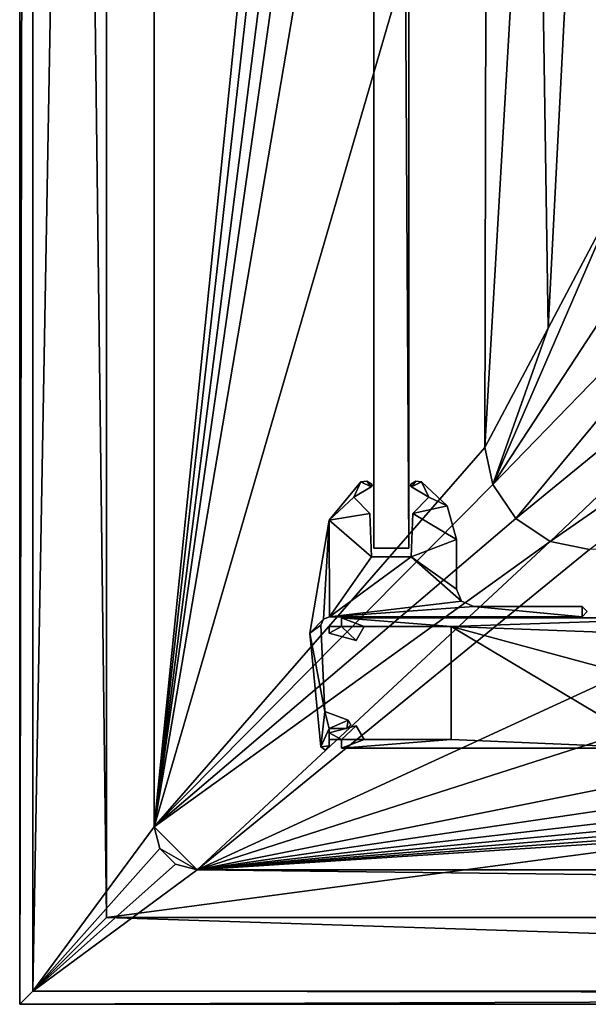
# Model space of a CAD drawing. Header units: metres. Extents: x -1204 to 0, y -809 to 0.
# Tile 1 of 111: x -1204 to -1139, y -804 to -691. Entities that reach past the tile are written whole.
import ezdxf

# ---------------------------------------------------------------- set-up
doc = ezdxf.new("R2010")
doc.units = ezdxf.units.M

msp = doc.modelspace()

# ---------------------------------------------------------------- linework, layer by layer
at = {"layer": 'top0'}
for points in [[(-1167.019653, -760.570801, 2063.060791), (-1164.395874, -760.570801, 2063.060791), (-1167.019653, -759.570801, 2063.060791)], [(-1164.395874, -760.570801, 2063.060791), (-1154.395874, -760.570801, 2063.060791), (-1167.019653, -759.570801, 2063.060791)], [(-1167.019653, -759.570801, 2063.060791), (-1154.395874, -760.570801, 2063.060791), (-1124.919678, -759.570801, 2063.060791)], [(-1167.019653, -760.570801, 163.060898), (-1167.019653, -759.570801, 163.060898), (-1164.395874, -760.570801, 163.060898)], [(-1164.395874, -760.570801, 163.060898), (-1167.019653, -759.570801, 163.060898), (-1154.395874, -760.570801, 163.060898)], [(-1167.019653, -759.570801, 163.060898), (-1124.919678, -759.570801, 163.060898), (-1154.395874, -760.570801, 163.060898)], [(-1167.019653, -759.570801, 2063.060791), (-1124.919678, -759.570801, 2063.060791), (-1167.019653, -759.570801, 163.060898)], [(-1124.919678, -759.570801, 2063.060791), (-1124.919678, -759.570801, 163.060898), (-1167.019653, -759.570801, 163.060898)], [(-1167.019653, -759.570801, 2063.060791), (-1167.019653, -759.570801, 163.060898), (-1167.019653, -760.570801, 2063.060791)], [(-1167.019653, -759.570801, 163.060898), (-1167.019653, -760.570801, 163.060898), (-1167.019653, -760.570801, 2063.060791)], [(-1167.019653, -760.570801, 2063.060791), (-1164.395874, -760.570801, 2063.060791), (-1167.019653, -759.570801, 2063.060791)], [(-1164.395874, -760.570801, 2063.060791), (-1154.395874, -760.570801, 2063.060791), (-1167.019653, -759.570801, 2063.060791)], [(-1167.019653, -759.570801, 2063.060791), (-1154.395874, -760.570801, 2063.060791), (-1124.919678, -759.570801, 2063.060791)], [(-1154.395874, -760.570801, 2063.060791), (-1123.919678, -761.697449, 2063.060791), (-1124.919678, -759.570801, 2063.060791)], [(-1154.395874, -760.570801, 163.060898), (-1124.919678, -759.570801, 163.060898), (-1123.919678, -761.697388, 163.060898)], [(-1154.395874, -760.570801, 2063.060791), (-1130.930176, -774.570801, 2063.060791), (-1124.919678, -759.570801, 2063.060791)], [(-1168.419678, -761.340149, 2063.060791), (-1165.319702, -762.170776, 2063.060791), (-1167.019653, -760.570801, 2063.060791)], [(-1167.019653, -760.570801, 2063.060791), (-1168.419678, -760.570801, 2063.060791), (-1168.419678, -761.340149, 2063.060791)], [(-1165.319702, -762.170776, 163.060898), (-1168.419678, -761.340149, 163.060898), (-1167.019653, -760.570801, 163.060898)], [(-1168.419678, -761.340149, 163.060898), (-1168.419678, -760.570801, 163.060898), (-1167.019653, -760.570801, 163.060898)], [(-1168.419678, -760.570801, 2063.060791), (-1167.019653, -760.570801, 2063.060791), (-1168.419678, -760.570801, 163.060898)], [(-1167.019653, -760.570801, 2063.060791), (-1167.019653, -760.570801, 163.060898), (-1168.419678, -760.570801, 163.060898)], [(-1168.419678, -760.570801, 2063.060791), (-1168.419678, -760.570801, 163.060898), (-1168.419678, -761.340149, 2063.060791)], [(-1168.419678, -760.570801, 163.060898), (-1168.419678, -761.340149, 163.060898), (-1168.419678, -761.340149, 2063.060791)], [(-1168.419678, -761.340149, 2063.060791), (-1165.319702, -762.170776, 2063.060791), (-1167.019653, -760.570801, 2063.060791)], [(-1167.019653, -760.570801, 2063.060791), (-1168.419678, -760.570801, 2063.060791), (-1168.419678, -761.340149, 2063.060791)], [(-1168.419678, -761.340149, 2063.060791), (-1168.419678, -761.340149, 163.060898), (-1165.319702, -762.170776, 2063.060791)], [(-1168.419678, -761.340149, 163.060898), (-1165.319702, -762.170776, 163.060898), (-1165.319702, -762.170776, 2063.060791)], [(-1165.319702, -762.170776, 2063.060791), (-1164.395874, -760.570801, 2063.060791), (-1167.019653, -760.570801, 2063.060791)], [(-1165.319702, -762.170776, 163.060898), (-1167.019653, -760.570801, 163.060898), (-1164.395874, -760.570801, 163.060898)], [(-1165.319702, -762.170776, 2063.060791), (-1164.395874, -760.570801, 2063.060791), (-1167.019653, -760.570801, 2063.060791)], [(-1165.319702, -762.170776, 2063.060791), (-1165.319702, -762.170776, 163.060898), (-1164.395874, -760.570801, 2063.060791)], [(-1165.319702, -762.170776, 163.060898), (-1164.395874, -760.570801, 163.060898), (-1164.395874, -760.570801, 2063.060791)], [(-1164.395874, -760.570801, 163.060898), (-1154.395874, -760.570801, 163.060898), (-1164.395874, -760.570801, 2063.060791)], [(-1154.395874, -760.570801, 163.060898), (-1154.395874, -760.570801, 2063.060791), (-1164.395874, -760.570801, 2063.060791)], [(-1154.395874, -773.570801, 2063.060791), (-1130.930176, -774.570801, 2063.060791), (-1154.395874, -760.570801, 2063.060791)], [(-1130.930176, -774.570801, 2063.060791), (-1123.919678, -768.796997, 2063.060791), (-1154.395874, -760.570801, 2063.060791)], [(-1154.395874, -760.570801, 2063.060791), (-1123.919678, -768.796997, 2063.060791), (-1123.919678, -761.697449, 2063.060791)], [(-1123.919678, -761.697388, 163.060898), (-1123.919678, -768.796997, 163.060898), (-1154.395874, -760.570801, 163.060898)], [(-1123.919678, -768.796997, 163.060898), (-1130.930176, -774.570801, 163.060898), (-1154.395874, -760.570801, 163.060898)], [(-1154.395874, -760.570801, 163.060898), (-1130.930176, -774.570801, 163.060898), (-1154.395874, -773.570801, 163.060898)], [(-1154.395874, -760.570801, 2063.060791), (-1154.395874, -760.570801, 163.060898), (-1154.395874, -773.570801, 2063.060791)], [(-1154.395874, -760.570801, 163.060898), (-1154.395874, -773.570801, 163.060898), (-1154.395874, -773.570801, 2063.060791)], [(-1154.395874, -760.570801, 2063.060791), (-1154.395874, -773.570801, 2063.060791), (-1130.930176, -774.570801, 2063.060791)], [(-1165.319702, -771.970825, 2063.060791), (-1168.419678, -772.801453, 2063.060791), (-1167.019653, -773.570801, 2063.060791)], [(-1167.019653, -773.570801, 163.060898), (-1168.419678, -772.801453, 163.060898), (-1165.319702, -771.970825, 163.060898)], [(-1168.419678, -772.801453, 2063.060791), (-1165.319702, -771.970825, 2063.060791), (-1168.419678, -772.801453, 163.060898)], [(-1165.319702, -771.970825, 2063.060791), (-1165.319702, -771.970825, 163.060898), (-1168.419678, -772.801453, 163.060898)], [(-1165.319702, -771.970825, 2063.060791), (-1168.419678, -772.801453, 2063.060791), (-1167.019653, -773.570801, 2063.060791)], [(-1165.319702, -771.970825, 2063.060791), (-1167.019653, -773.570801, 2063.060791), (-1164.395874, -773.570801, 2063.060791)], [(-1164.395874, -773.570801, 163.060898), (-1167.019653, -773.570801, 163.060898), (-1165.319702, -771.970825, 163.060898)], [(-1164.395874, -773.570801, 2063.060791), (-1165.319702, -771.970825, 2063.060791), (-1167.019653, -773.570801, 2063.060791)], [(-1165.319702, -771.970825, 2063.060791), (-1164.395874, -773.570801, 2063.060791), (-1165.319702, -771.970825, 163.060898)], [(-1164.395874, -773.570801, 2063.060791), (-1164.395874, -773.570801, 163.060898), (-1165.319702, -771.970825, 163.060898)], [(-1168.419678, -772.801453, 2063.060791), (-1168.419678, -773.570801, 2063.060791), (-1167.019653, -773.570801, 2063.060791)], [(-1167.019653, -773.570801, 163.060898), (-1168.419678, -773.570801, 163.060898), (-1168.419678, -772.801453, 163.060898)], [(-1168.419678, -772.801453, 2063.060791), (-1168.419678, -772.801453, 163.060898), (-1168.419678, -773.570801, 2063.060791)], [(-1168.419678, -772.801453, 163.060898), (-1168.419678, -773.570801, 163.060898), (-1168.419678, -773.570801, 2063.060791)], [(-1167.019653, -773.570801, 2063.060791), (-1168.419678, -772.801453, 2063.060791), (-1168.419678, -773.570801, 2063.060791)], [(-1167.019653, -773.570801, 2063.060791), (-1168.419678, -773.570801, 2063.060791), (-1167.019653, -773.570801, 163.060898)], [(-1168.419678, -773.570801, 2063.060791), (-1168.419678, -773.570801, 163.060898), (-1167.019653, -773.570801, 163.060898)], [(-1167.019653, -773.570801, 2063.060791), (-1167.019653, -774.570801, 2063.060791), (-1164.395874, -773.570801, 2063.060791)], [(-1164.395874, -773.570801, 2063.060791), (-1167.019653, -774.570801, 2063.060791), (-1154.395874, -773.570801, 2063.060791)], [(-1167.019653, -774.570801, 2063.060791), (-1130.930176, -774.570801, 2063.060791), (-1154.395874, -773.570801, 2063.060791)], [(-1130.930176, -774.570801, 163.060898), (-1167.019653, -774.570801, 163.060898), (-1154.395874, -773.570801, 163.060898)], [(-1154.395874, -773.570801, 163.060898), (-1167.019653, -774.570801, 163.060898), (-1164.395874, -773.570801, 163.060898)], [(-1167.019653, -774.570801, 163.060898), (-1167.019653, -773.570801, 163.060898), (-1164.395874, -773.570801, 163.060898)], [(-1167.019653, -773.570801, 2063.060791), (-1167.019653, -773.570801, 163.060898), (-1167.019653, -774.570801, 2063.060791)], [(-1167.019653, -773.570801, 163.060898), (-1167.019653, -774.570801, 163.060898), (-1167.019653, -774.570801, 2063.060791)], [(-1154.395874, -773.570801, 2063.060791), (-1167.019653, -774.570801, 2063.060791), (-1130.930176, -774.570801, 2063.060791)], [(-1154.395874, -773.570801, 2063.060791), (-1164.395874, -773.570801, 2063.060791), (-1167.019653, -774.570801, 2063.060791)], [(-1164.395874, -773.570801, 2063.060791), (-1167.019653, -773.570801, 2063.060791), (-1167.019653, -774.570801, 2063.060791)], [(-1164.395874, -773.570801, 2063.060791), (-1154.395874, -773.570801, 2063.060791), (-1164.395874, -773.570801, 163.060898)], [(-1154.395874, -773.570801, 2063.060791), (-1154.395874, -773.570801, 163.060898), (-1164.395874, -773.570801, 163.060898)], [(-1130.930176, -774.570801, 2063.060791), (-1167.019653, -774.570801, 2063.060791), (-1130.930176, -774.570801, 163.060898)], [(-1167.019653, -774.570801, 2063.060791), (-1167.019653, -774.570801, 163.060898), (-1130.930176, -774.570801, 163.060898)]]:
    msp.add_3dface(points, dxfattribs=at)
at = {"layer": 'top012'}
for points in [[(-1159.290161, -58.544975, 164.560944), (-1159.290161, -751.544983, 164.560944), (-1163.290161, -58.544975, 164.560944)], [(-1159.290161, -751.544983, 164.560944), (-1163.290161, -751.544983, 164.560944), (-1163.290161, -58.544975, 164.560944)], [(-1163.290161, -58.544975, 2061.561035), (-1163.290161, -58.544975, 164.560944), (-1163.290161, -751.544983, 2061.561035)], [(-1163.290161, -58.544975, 164.560944), (-1163.290161, -751.544983, 164.560944), (-1163.290161, -751.544983, 2061.561035)], [(-1159.290161, -58.544975, 2061.561035), (-1163.290161, -58.544975, 2061.561035), (-1159.290161, -751.544983, 2061.561035)], [(-1163.290161, -58.544975, 2061.561035), (-1163.290161, -751.544983, 2061.561035), (-1159.290161, -751.544983, 2061.561035)], [(-1159.290161, -751.544983, 2061.561035), (-1159.290161, -751.544983, 164.560944), (-1159.290161, -58.544975, 2061.561035)], [(-1159.290161, -751.544983, 164.560944), (-1159.290161, -58.544975, 164.560944), (-1159.290161, -58.544975, 2061.561035)], [(-1159.290161, -751.544983, 2061.561035), (-1163.290161, -751.544983, 2061.561035), (-1159.290161, -751.544983, 164.560944)], [(-1163.290161, -751.544983, 2061.561035), (-1163.290161, -751.544983, 164.560944), (-1159.290161, -751.544983, 164.560944)]]:
    msp.add_3dface(points, dxfattribs=at)
at = {"layer": 'top01234'}
for points in [[(-1164.778687, -743.916199, 163.060898), (-1165.60437, -745.693848, 163.060898), (-1168.455322, -748.339478, 163.060898)], [(-1168.455322, -748.339478, 2063.061035), (-1164.778687, -743.916199, 2063.061035), (-1168.455322, -748.339478, 163.060898)], [(-1164.778687, -743.916199, 2063.061035), (-1164.778687, -743.916199, 163.060898), (-1168.455322, -748.339478, 163.060898)], [(-1168.455322, -748.339478, 2063.061035), (-1165.60437, -745.693848, 2063.061035), (-1164.778687, -743.916199, 2063.061035)], [(-1163.61853, -744.486816, 163.060898), (-1165.60437, -745.693848, 163.060898), (-1164.778687, -743.916199, 163.060898)], [(-1165.60437, -745.693848, 2063.061035), (-1163.61853, -744.486816, 2063.061035), (-1164.778687, -743.916199, 2063.061035)], [(-1164.110352, -743.823486, 163.060898), (-1163.61853, -744.486816, 163.060898), (-1164.778687, -743.916199, 163.060898)], [(-1164.778687, -743.916199, 2063.061035), (-1164.110352, -743.823486, 2063.061035), (-1164.778687, -743.916199, 163.060898)], [(-1164.110352, -743.823486, 2063.061035), (-1164.110352, -743.823486, 163.060898), (-1164.778687, -743.916199, 163.060898)], [(-1164.778687, -743.916199, 2063.061035), (-1163.61853, -744.486816, 2063.061035), (-1164.110352, -743.823486, 2063.061035)], [(-1164.110352, -743.823486, 163.060898), (-1163.534302, -744.174744, 163.060898), (-1163.61853, -744.486816, 163.060898)], [(-1164.110352, -743.823486, 2063.061035), (-1163.534302, -744.174744, 2063.061035), (-1164.110352, -743.823486, 163.060898)], [(-1163.534302, -744.174744, 2063.061035), (-1163.534302, -744.174744, 163.060898), (-1164.110352, -743.823486, 163.060898)], [(-1163.61853, -744.486816, 2063.061035), (-1163.534302, -744.174744, 2063.061035), (-1164.110352, -743.823486, 2063.061035)], [(-1163.534302, -744.174744, 163.060898), (-1163.497559, -744.352051, 163.060898), (-1163.61853, -744.486816, 163.060898)], [(-1163.61853, -744.486816, 2063.061035), (-1163.497559, -744.352051, 2063.061035), (-1163.534302, -744.174744, 2063.061035)], [(-1163.497559, -744.352051, 2063.061035), (-1163.61853, -744.486816, 2063.061035), (-1163.497559, -744.352051, 163.060898)], [(-1163.61853, -744.486816, 2063.061035), (-1163.61853, -744.486816, 163.060898), (-1163.497559, -744.352051, 163.060898)], [(-1163.534302, -744.174744, 2063.061035), (-1163.497559, -744.352051, 2063.061035), (-1163.534302, -744.174744, 163.060898)], [(-1163.497559, -744.352051, 2063.061035), (-1163.497559, -744.352051, 163.060898), (-1163.534302, -744.174744, 163.060898)], [(-1159.082642, -744.352051, 163.060898), (-1159.046021, -744.174744, 163.060898), (-1158.961792, -744.486816, 163.060898)], [(-1159.082642, -744.352051, 2063.061035), (-1159.046021, -744.174744, 2063.061035), (-1159.082642, -744.352051, 163.060898)], [(-1159.046021, -744.174744, 2063.061035), (-1159.046021, -744.174744, 163.060898), (-1159.082642, -744.352051, 163.060898)], [(-1158.961792, -744.486816, 2063.061035), (-1159.046021, -744.174744, 2063.061035), (-1159.082642, -744.352051, 2063.061035)], [(-1158.961792, -744.486816, 2063.061035), (-1159.082642, -744.352051, 2063.061035), (-1158.961792, -744.486816, 163.060898)], [(-1159.082642, -744.352051, 2063.061035), (-1159.082642, -744.352051, 163.060898), (-1158.961792, -744.486816, 163.060898)], [(-1159.046021, -744.174744, 163.060898), (-1158.469971, -743.823486, 163.060898), (-1158.961792, -744.486816, 163.060898)], [(-1159.046021, -744.174744, 2063.061035), (-1158.469971, -743.823486, 2063.061035), (-1159.046021, -744.174744, 163.060898)], [(-1158.469971, -743.823486, 2063.061035), (-1158.469971, -743.823486, 163.060898), (-1159.046021, -744.174744, 163.060898)], [(-1158.469971, -743.823486, 2063.061035), (-1159.046021, -744.174744, 2063.061035), (-1158.961792, -744.486816, 2063.061035)], [(-1158.961792, -744.486816, 163.060898), (-1158.469971, -743.823486, 163.060898), (-1157.801636, -743.916199, 163.060898)], [(-1157.801636, -743.916199, 2063.061035), (-1158.469971, -743.823486, 2063.061035), (-1158.961792, -744.486816, 2063.061035)], [(-1156.975952, -745.693909, 163.060944), (-1158.961792, -744.486816, 163.060898), (-1157.801636, -743.916199, 163.060898)], [(-1157.801636, -743.916199, 2063.061035), (-1158.961792, -744.486816, 2063.061035), (-1156.975952, -745.693909, 2063.061035)], [(-1158.469971, -743.823486, 2063.061035), (-1157.801636, -743.916199, 2063.061035), (-1158.469971, -743.823486, 163.060898)], [(-1157.801636, -743.916199, 2063.061035), (-1157.801636, -743.916199, 163.060898), (-1158.469971, -743.823486, 163.060898)], [(-1156.975952, -745.693909, 163.060944), (-1157.801636, -743.916199, 163.060898), (-1154.874023, -746.678833, 163.060898)], [(-1157.801636, -743.916199, 2063.061035), (-1154.874023, -746.678833, 2063.061035), (-1157.801636, -743.916199, 163.060898)], [(-1154.874023, -746.678833, 2063.061035), (-1154.874023, -746.678833, 163.060898), (-1157.801636, -743.916199, 163.060898)], [(-1154.874023, -746.678833, 2063.061035), (-1157.801636, -743.916199, 2063.061035), (-1156.975952, -745.693909, 2063.061035)], [(-1163.61853, -744.486816, 2063.061035), (-1165.60437, -745.693848, 2063.061035), (-1163.61853, -744.486816, 163.060898)], [(-1165.60437, -745.693848, 2063.061035), (-1165.60437, -745.693848, 163.060898), (-1163.61853, -744.486816, 163.060898)], [(-1156.975952, -745.693909, 2063.061035), (-1158.961792, -744.486816, 2063.061035), (-1156.975952, -745.693909, 163.060944)], [(-1158.961792, -744.486816, 2063.061035), (-1158.961792, -744.486816, 163.060898), (-1156.975952, -745.693909, 163.060944)], [(-1165.60437, -745.693848, 163.060898), (-1163.758057, -747.540161, 163.060898), (-1168.455322, -748.339478, 163.060898)], [(-1163.758057, -747.540161, 2063.061035), (-1165.60437, -745.693848, 2063.061035), (-1168.455322, -748.339478, 2063.061035)], [(-1165.60437, -745.693848, 2063.061035), (-1163.758057, -747.540161, 2063.061035), (-1165.60437, -745.693848, 163.060898)], [(-1163.758057, -747.540161, 2063.061035), (-1163.758057, -747.540161, 163.060898), (-1165.60437, -745.693848, 163.060898)], [(-1158.822266, -747.540161, 163.060898), (-1156.975952, -745.693909, 163.060944), (-1154.874023, -746.678833, 163.060898)], [(-1158.822266, -747.540161, 163.060898), (-1158.822266, -747.540161, 2063.061035), (-1156.975952, -745.693909, 163.060944)], [(-1158.822266, -747.540161, 2063.061035), (-1156.975952, -745.693909, 2063.061035), (-1156.975952, -745.693909, 163.060944)], [(-1154.874023, -746.678833, 2063.061035), (-1156.975952, -745.693909, 2063.061035), (-1158.822266, -747.540161, 2063.061035)], [(-1168.455322, -748.339478, 163.060898), (-1163.758057, -747.540161, 163.060898), (-1163.583252, -752.544983, 163.060898)], [(-1163.583252, -752.544983, 2063.061035), (-1163.758057, -747.540161, 2063.061035), (-1168.455322, -748.339478, 2063.061035)], [(-1163.758057, -747.540161, 2063.061035), (-1163.583252, -752.544983, 2063.061035), (-1163.758057, -747.540161, 163.060898)], [(-1163.583252, -752.544983, 2063.061035), (-1163.583252, -752.544983, 163.060898), (-1163.758057, -747.540161, 163.060898)], [(-1158.99707, -752.544983, 163.060898), (-1158.822266, -747.540161, 163.060898), (-1153.790161, -750.555481, 163.060898)], [(-1158.99707, -752.544983, 163.060898), (-1158.99707, -752.544983, 2063.061035), (-1158.822266, -747.540161, 163.060898)], [(-1158.99707, -752.544983, 2063.061035), (-1158.822266, -747.540161, 2063.061035), (-1158.822266, -747.540161, 163.060898)], [(-1153.790161, -750.555481, 2063.061035), (-1158.822266, -747.540161, 2063.061035), (-1158.99707, -752.544983, 2063.061035)], [(-1158.822266, -747.540161, 163.060898), (-1154.874023, -746.678833, 163.060898), (-1153.790161, -750.555481, 163.060898)], [(-1153.790161, -750.555481, 2063.061035), (-1154.874023, -746.678833, 2063.061035), (-1158.822266, -747.540161, 2063.061035)], [(-1154.874023, -746.678833, 2063.061035), (-1153.790161, -750.555481, 2063.061035), (-1154.874023, -746.678833, 163.060898)], [(-1153.790161, -750.555481, 2063.061035), (-1153.790161, -750.555481, 163.060898), (-1154.874023, -746.678833, 163.060898)], [(-1170.653931, -761.317688, 163.060898), (-1168.455322, -748.339478, 163.060898), (-1169.099121, -759.719543, 163.060898)], [(-1170.653931, -761.317688, 2063.061035), (-1168.455322, -748.339478, 2063.061035), (-1170.653931, -761.317688, 163.060898)], [(-1168.455322, -748.339478, 2063.061035), (-1168.455322, -748.339478, 163.060898), (-1170.653931, -761.317688, 163.060898)], [(-1168.455322, -748.339478, 2063.061035), (-1170.653931, -761.317688, 2063.061035), (-1169.099121, -759.719543, 2063.061035)], [(-1169.099121, -759.719543, 163.060898), (-1168.455322, -748.339478, 163.060898), (-1168.413086, -759.445007, 163.060898)], [(-1168.413086, -759.445007, 2063.061035), (-1168.455322, -748.339478, 2063.061035), (-1169.099121, -759.719543, 2063.061035)], [(-1168.455322, -748.339478, 163.060898), (-1163.583252, -752.544983, 163.060898), (-1168.413086, -759.445007, 163.060898)], [(-1163.583252, -752.544983, 2063.061035), (-1168.455322, -748.339478, 2063.061035), (-1168.413086, -759.445007, 2063.061035)], [(-1158.99707, -752.544983, 163.060898), (-1153.790161, -750.555481, 163.060898), (-1153.790161, -756.244995, 163.060898)], [(-1153.790161, -756.244995, 2063.061035), (-1153.790161, -750.555481, 2063.061035), (-1158.99707, -752.544983, 2063.061035)], [(-1153.790161, -750.555481, 163.060898), (-1153.790161, -750.555481, 2063.061035), (-1153.790161, -756.244995, 163.060898)], [(-1153.790161, -750.555481, 2063.061035), (-1153.790161, -756.244995, 2063.061035), (-1153.790161, -756.244995, 163.060898)], [(-1168.413086, -759.445007, 163.060898), (-1158.99707, -752.544983, 163.060898), (-1153.202026, -757.656921, 163.060898)], [(-1168.413086, -759.445007, 163.060898), (-1163.583252, -752.544983, 163.060898), (-1158.99707, -752.544983, 163.060898)], [(-1158.99707, -752.544983, 2063.061035), (-1168.413086, -759.445007, 2063.061035), (-1153.202026, -757.656921, 2063.061035)], [(-1158.99707, -752.544983, 2063.061035), (-1163.583252, -752.544983, 2063.061035), (-1168.413086, -759.445007, 2063.061035)], [(-1163.583252, -752.544983, 163.060898), (-1163.583252, -752.544983, 2063.061035), (-1158.99707, -752.544983, 163.060898)], [(-1163.583252, -752.544983, 2063.061035), (-1158.99707, -752.544983, 2063.061035), (-1158.99707, -752.544983, 163.060898)], [(-1153.202026, -757.656921, 163.060898), (-1158.99707, -752.544983, 163.060898), (-1153.790161, -756.244995, 163.060898)], [(-1153.790161, -756.244995, 2063.061035), (-1158.99707, -752.544983, 2063.061035), (-1153.202026, -757.656921, 2063.061035)], [(-1153.790161, -756.244995, 2063.061035), (-1153.202026, -757.656921, 2063.061035), (-1153.790161, -756.244995, 163.060898)], [(-1153.202026, -757.656921, 2063.061035), (-1153.202026, -757.656921, 163.060898), (-1153.790161, -756.244995, 163.060898)], [(-1151.790161, -758.244995, 163.060898), (-1168.413086, -759.445007, 163.060898), (-1153.202026, -757.656921, 163.060898)], [(-1153.202026, -757.656921, 2063.061035), (-1168.413086, -759.445007, 2063.061035), (-1151.790161, -758.244995, 2063.061035)], [(-1153.202026, -757.656921, 2063.061035), (-1151.790161, -758.244995, 2063.061035), (-1153.202026, -757.656921, 163.060898)], [(-1151.790161, -758.244995, 2063.061035), (-1151.790161, -758.244995, 163.060898), (-1153.202026, -757.656921, 163.060898)], [(-1139.342773, -759.445007, 163.060898), (-1168.413086, -759.445007, 163.060898), (-1151.790161, -758.244995, 163.060898)], [(-1168.413086, -759.445007, 2063.061035), (-1139.342773, -759.445007, 2063.061035), (-1151.790161, -758.244995, 2063.061035)], [(-1139.342773, -758.244995, 163.060898), (-1139.342773, -759.445007, 163.060898), (-1151.790161, -758.244995, 163.060898)], [(-1151.790161, -758.244995, 163.060898), (-1151.790161, -758.244995, 2063.061035), (-1139.342773, -758.244995, 163.060898)], [(-1151.790161, -758.244995, 2063.061035), (-1139.342773, -758.244995, 2063.061035), (-1139.342773, -758.244995, 163.060898)], [(-1151.790161, -758.244995, 2063.061035), (-1139.342773, -759.445007, 2063.061035), (-1139.342773, -758.244995, 2063.061035)], [(-1139.342773, -758.244995, 163.060898), (-1138.745117, -758.84491, 163.060944), (-1139.342773, -759.445007, 163.060898)], [(-1139.342773, -758.244995, 2063.061035), (-1138.745117, -758.84491, 2063.061035), (-1139.342773, -758.244995, 163.060898)], [(-1138.745117, -758.84491, 2063.061035), (-1138.745117, -758.84491, 163.060944), (-1139.342773, -758.244995, 163.060898)], [(-1139.342773, -759.445007, 2063.061035), (-1138.745117, -758.84491, 2063.061035), (-1139.342773, -758.244995, 2063.061035)], [(-1138.745117, -758.84491, 2063.061035), (-1139.342773, -759.445007, 2063.061035), (-1138.745117, -758.84491, 163.060944)], [(-1139.342773, -759.445007, 2063.061035), (-1139.342773, -759.445007, 163.060898), (-1138.745117, -758.84491, 163.060944)], [(-1169.411621, -760.38916, 163.060898), (-1170.653931, -761.317688, 163.060898), (-1169.099121, -759.719543, 163.060898)], [(-1169.099121, -759.719543, 2063.061035), (-1170.653931, -761.317688, 2063.061035), (-1169.411621, -760.38916, 2063.061035)], [(-1169.099121, -759.719543, 2063.061035), (-1169.411621, -760.38916, 2063.061035), (-1169.099121, -759.719543, 163.060898)], [(-1169.411621, -760.38916, 2063.061035), (-1169.411621, -760.38916, 163.060898), (-1169.099121, -759.719543, 163.060898)], [(-1168.413086, -759.445007, 2063.061035), (-1169.099121, -759.719543, 2063.061035), (-1168.413086, -759.445007, 163.060898)], [(-1169.099121, -759.719543, 2063.061035), (-1169.099121, -759.719543, 163.060898), (-1168.413086, -759.445007, 163.060898)], [(-1139.342773, -759.445007, 2063.061035), (-1168.413086, -759.445007, 2063.061035), (-1139.342773, -759.445007, 163.060898)], [(-1168.413086, -759.445007, 2063.061035), (-1168.413086, -759.445007, 163.060898), (-1139.342773, -759.445007, 163.060898)], [(-1169.411621, -760.38916, 163.060898), (-1168.94812, -770.349182, 163.060898), (-1170.653931, -761.317688, 163.060898)], [(-1170.653931, -761.317688, 2063.061035), (-1168.94812, -770.349182, 2063.061035), (-1169.411621, -760.38916, 2063.061035)], [(-1168.94812, -770.349182, 163.060898), (-1169.392334, -774.420166, 163.060898), (-1170.653931, -761.317688, 163.060898)], [(-1169.392334, -774.420166, 2063.061035), (-1170.653931, -761.317688, 2063.061035), (-1169.392334, -774.420166, 163.060898)], [(-1170.653931, -761.317688, 2063.061035), (-1170.653931, -761.317688, 163.060898), (-1169.392334, -774.420166, 163.060898)], [(-1170.653931, -761.317688, 2063.061035), (-1169.392334, -774.420166, 2063.061035), (-1168.94812, -770.349182, 2063.061035)], [(-1169.411621, -760.38916, 2063.061035), (-1168.94812, -770.349182, 2063.061035), (-1169.411621, -760.38916, 163.060898)], [(-1168.94812, -770.349182, 2063.061035), (-1168.94812, -770.349182, 163.060898), (-1169.411621, -760.38916, 163.060898)], [(-1169.392334, -774.420166, 163.060898), (-1168.94812, -770.349182, 163.060898), (-1168.419678, -772.301453, 163.060898)], [(-1169.392334, -774.420166, 2063.061035), (-1168.419678, -772.301453, 2063.061035), (-1168.94812, -770.349182, 2063.061035)], [(-1168.94812, -770.349182, 163.060898), (-1166.248657, -771.331604, 163.060898), (-1168.419678, -772.301453, 163.060898)], [(-1168.94812, -770.349182, 2063.061035), (-1166.248657, -771.331604, 2063.061035), (-1168.94812, -770.349182, 163.060898)], [(-1166.248657, -771.331604, 2063.061035), (-1166.248657, -771.331604, 163.060898), (-1168.94812, -770.349182, 163.060898)], [(-1168.94812, -770.349182, 2063.061035), (-1168.419678, -772.301453, 2063.061035), (-1166.248657, -771.331604, 2063.061035)], [(-1168.419678, -772.301453, 163.060898), (-1166.248657, -771.331604, 163.060898), (-1166.419678, -772.301453, 163.060898)], [(-1168.419678, -772.301453, 2063.061035), (-1166.419678, -772.301453, 2063.061035), (-1166.248657, -771.331604, 2063.061035)], [(-1166.248657, -771.331604, 163.060898), (-1165.928589, -771.888062, 163.060898), (-1166.419678, -772.301453, 163.060898)], [(-1166.248657, -771.331604, 2063.061035), (-1166.419678, -772.301453, 2063.061035), (-1165.928589, -771.888062, 2063.061035)], [(-1166.248657, -771.331604, 2063.061035), (-1165.928589, -771.888062, 2063.061035), (-1166.248657, -771.331604, 163.060898)], [(-1165.928589, -771.888062, 2063.061035), (-1165.928589, -771.888062, 163.060898), (-1166.248657, -771.331604, 163.060898)], [(-1168.419678, -772.301453, 163.060898), (-1168.419678, -774.308716, 163.060898), (-1169.392334, -774.420166, 163.060898)], [(-1168.419678, -774.308716, 2063.061035), (-1168.419678, -772.301453, 2063.061035), (-1169.392334, -774.420166, 2063.061035)], [(-1166.419678, -772.301453, 2063.061035), (-1168.419678, -772.301453, 2063.061035), (-1166.419678, -772.301453, 163.060898)], [(-1168.419678, -772.301453, 2063.061035), (-1168.419678, -772.301453, 163.060898), (-1166.419678, -772.301453, 163.060898)], [(-1168.419678, -772.301453, 163.060898), (-1168.419678, -772.301453, 2063.061035), (-1168.419678, -774.308716, 163.060898)], [(-1168.419678, -772.301453, 2063.061035), (-1168.419678, -774.308716, 2063.061035), (-1168.419678, -774.308716, 163.060898)], [(-1165.928589, -771.888062, 2063.061035), (-1166.419678, -772.301453, 2063.061035), (-1165.928589, -771.888062, 163.060898)], [(-1166.419678, -772.301453, 2063.061035), (-1166.419678, -772.301453, 163.060898), (-1165.928589, -771.888062, 163.060898)], [(-1168.419678, -774.308716, 163.060898), (-1168.856445, -774.796753, 163.060898), (-1169.392334, -774.420166, 163.060898)], [(-1168.856445, -774.796753, 2063.061035), (-1168.419678, -774.308716, 2063.061035), (-1169.392334, -774.420166, 2063.061035)], [(-1168.856445, -774.796753, 2063.061035), (-1169.392334, -774.420166, 2063.061035), (-1168.856445, -774.796753, 163.060898)], [(-1169.392334, -774.420166, 2063.061035), (-1169.392334, -774.420166, 163.060898), (-1168.856445, -774.796753, 163.060898)], [(-1168.419678, -774.308716, 2063.061035), (-1168.856445, -774.796753, 2063.061035), (-1168.419678, -774.308716, 163.060898)], [(-1168.856445, -774.796753, 2063.061035), (-1168.856445, -774.796753, 163.060898), (-1168.419678, -774.308716, 163.060898)]]:
    msp.add_3dface(points, dxfattribs=at)
at = {"layer": 'top0123459'}
for points in [[(-1204.042358, 0), (-1204.042358, -804.032166), (-1202.515137, -1.527202, 175)], [(-1204.042358, -804.032166), (-1204.042358, 0), (-1194.042358, -794.032166)], [(-1194.042358, -794.032166), (-1204.042358, 0), (-1194.042358, -10)], [(-1204.042358, -804.032166), (-1202.515137, -802.504944, 175), (-1202.515137, -1.527202, 175)], [(-1202.515137, -802.504944, 175), (-1188.580933, -20.421553, 175), (-1202.515137, -1.527202, 175)], [(-1194.042358, -794.032166), (-1194.042358, -10), (-1194.042358, -794.032166, 90)], [(-1194.042358, -10), (-1194.042358, -10, 90), (-1194.042358, -794.032166, 90)], [(-1194.042358, -794.032166, 90), (-1194.042358, -10, 90), (-887.021179, -753.244812, 90)], [(-887.021179, -753.244812, 90), (-1194.042358, -10, 90), (-633.427063, -638.481384, 90)], [(-1188.580933, -783.610596, 175), (-1188.580933, -20.421553, 175), (-1202.515137, -802.504944, 175)], [(-1188.580933, -783.610596, 163.059708), (-1149.762817, -402.016876, 163.059708), (-1188.580933, -20.421553, 163.059708)], [(-1188.580933, -20.421553, 163.059708), (-1188.580933, -20.421553, 175), (-1188.580933, -783.610596, 163.059708)], [(-1188.580933, -20.421553, 175), (-1188.580933, -783.610596, 175), (-1188.580933, -783.610596, 163.059708)], [(-1149.79895, -439.994476, 163.059708), (-1149.762817, -402.016876, 163.059708), (-1188.580933, -783.610596, 163.059708)], [(-1149.884521, -480.057587, 163.059708), (-1149.79895, -439.994476, 163.059708), (-1188.580933, -783.610596, 163.059708)], [(-1188.580933, -783.610596, 163.059708), (-1149.97876, -512.870911, 163.059708), (-1149.884521, -480.057587, 163.059708)], [(-1150.11145, -557.812195, 163.059708), (-1149.97876, -512.870911, 163.059708), (-1188.580933, -783.610596, 163.059708)], [(-1150.339478, -652.270386, 163.059708), (-1150.11145, -557.812195, 163.059708), (-1188.580933, -783.610596, 163.059708)], [(-1143.235596, -726.219299, 150.192383), (-1138.490967, -634.008972, 136.254868), (-1144.588501, -637.650208, 150.083389)], [(-1143.235596, -726.219299, 150.192383), (-1135.292603, -711.208313, 136.157959), (-1138.490967, -634.008972, 136.254868)], [(-1144.588501, -637.650208, 150.083389), (-1150.339478, -652.270386, 163.059708), (-1150.520996, -739.958252, 163.059708)], [(-1150.520996, -739.958252, 163.059708), (-1143.235596, -726.219299, 150.192383), (-1144.588501, -637.650208, 150.083389)], [(-1188.580933, -783.610596, 163.059708), (-1150.520996, -739.958252, 163.059708), (-1150.339478, -652.270386, 163.059708)], [(-1108.670776, -702.010132, 107.769424), (-1115.765625, -692.501648, 107.935402), (-1149.623413, -744.230896, 163.059708)], [(-1149.623413, -744.230896, 163.059708), (-1115.765625, -692.501648, 107.935402), (-1135.292603, -711.208313, 136.157959)], [(-1146.973511, -748.13208, 163.059708), (-1108.670776, -702.010132, 107.769424), (-1149.623413, -744.230896, 163.059708)], [(-1098.923096, -708.817078, 107.650612), (-1108.670776, -702.010132, 107.769424), (-1146.973511, -748.13208, 163.059708)], [(-1143.007935, -750.791626, 163.059708), (-1098.923096, -708.817078, 107.650612), (-1146.973511, -748.13208, 163.059708)], [(-1087.415894, -712.19104, 107.591721), (-1098.923096, -708.817078, 107.650612), (-1143.007935, -750.791626, 163.059708)], [(-1135.292603, -711.208313, 136.157959), (-1143.235596, -726.219299, 150.192383), (-1149.623413, -744.230896, 163.059708)], [(-1138.502197, -751.714417, 163.059708), (-1087.415894, -712.19104, 107.591721), (-1143.007935, -750.791626, 163.059708)], [(-1143.235596, -726.219299, 150.192383), (-1150.520996, -739.958252, 163.059708), (-1149.623413, -744.230896, 163.059708)], [(-1149.623413, -744.230896, 163.059708), (-1150.520996, -739.958252, 163.059708), (-1188.580933, -783.610596, 163.059708)], [(-1146.973511, -748.13208, 163.059708), (-1149.623413, -744.230896, 163.059708), (-1188.580933, -783.610596, 163.059708)], [(-1188.580933, -783.610596, 163.059708), (-1143.007935, -750.791626, 163.059708), (-1146.973511, -748.13208, 163.059708)], [(-1183.620728, -788.570801, 163.059708), (-1143.007935, -750.791626, 163.059708), (-1188.580933, -783.610596, 163.059708)], [(-20.4216, -788.570801, 163.059708), (-602.021118, -750.745911, 163.059708), (-1183.620728, -788.570801, 163.059708)], [(-602.021118, -750.745911, 163.059708), (-664.033081, -750.771118, 163.059708), (-1183.620728, -788.570801, 163.059708)], [(-1183.620728, -788.570801, 163.059708), (-664.033081, -750.771118, 163.059708), (-727.836182, -750.84375, 163.059708)], [(-1138.502197, -751.714417, 163.059708), (-1143.007935, -750.791626, 163.059708), (-1183.620728, -788.570801, 163.059708)], [(-727.836182, -750.84375, 163.059708), (-791.708679, -750.950317, 163.059708), (-1183.620728, -788.570801, 163.059708)], [(-791.708679, -750.950317, 163.059708), (-858.853821, -751.084412, 163.059708), (-1183.620728, -788.570801, 163.059708)], [(-1183.620728, -788.570801, 163.059708), (-858.853821, -751.084412, 163.059708), (-929.467041, -751.23645, 163.059708)], [(-929.467041, -751.23645, 163.059708), (-997.594055, -751.389343, 163.059708), (-1183.620728, -788.570801, 163.059708)], [(-997.594055, -751.389343, 163.059708), (-1068.150391, -751.551941, 163.059708), (-1183.620728, -788.570801, 163.059708)], [(-1183.620728, -788.570801, 163.059708), (-1068.150391, -751.551941, 163.059708), (-1103.351807, -751.633484, 163.059708)], [(-1103.351807, -751.633484, 163.059708), (-1138.502197, -751.714417, 163.059708), (-1183.620728, -788.570801, 163.059708)], [(-887.021179, -794.032166, 90), (-1194.042358, -794.032166, 90), (-887.021179, -753.244812, 90)], [(-1187.916382, -786.090698, 175), (-1188.580933, -783.610596, 175), (-1202.515137, -802.504944, 175)], [(-1188.580933, -783.610596, 163.059708), (-1188.580933, -783.610596, 175), (-1187.916382, -786.090698, 163.059708)], [(-1188.580933, -783.610596, 175), (-1187.916382, -786.090698, 175), (-1187.916382, -786.090698, 163.059708)], [(-1187.916382, -786.090698, 163.059708), (-1183.620728, -788.570801, 163.059708), (-1188.580933, -783.610596, 163.059708)], [(-1202.515137, -802.504944, 175), (-1186.10083, -787.90625, 175), (-1187.916382, -786.090698, 175)], [(-1187.916382, -786.090698, 163.059708), (-1187.916382, -786.090698, 175), (-1186.10083, -787.90625, 175)], [(-1186.10083, -787.90625, 175), (-1186.10083, -787.90625, 163.059708), (-1187.916382, -786.090698, 163.059708)], [(-1187.916382, -786.090698, 163.059708), (-1186.10083, -787.90625, 163.059708), (-1183.620728, -788.570801, 163.059708)], [(-1183.620728, -788.570801, 175), (-1186.10083, -787.90625, 175), (-1202.515137, -802.504944, 175)], [(-1183.620728, -788.570801, 175), (-1183.620728, -788.570801, 163.059708), (-1186.10083, -787.90625, 175)], [(-1183.620728, -788.570801, 163.059708), (-1186.10083, -787.90625, 163.059708), (-1186.10083, -787.90625, 175)], [(-1.527213, -802.504944, 175), (-1183.620728, -788.570801, 175), (-1202.515137, -802.504944, 175)], [(-1183.620728, -788.570801, 163.059708), (-1183.620728, -788.570801, 175), (-20.4216, -788.570801, 163.059708)], [(-1183.620728, -788.570801, 175), (-20.4216, -788.570801, 175), (-20.4216, -788.570801, 163.059708)], [(-20.4216, -788.570801, 175), (-1183.620728, -788.570801, 175), (-1.527213, -802.504944, 175)], [(-887.021179, -804.032166), (-1204.042358, -804.032166), (-1194.042358, -794.032166)], [(-1194.042358, -794.032166), (-887.021179, -794.032166), (-887.021179, -804.032166)], [(-1194.042358, -794.032166, 90), (-887.021179, -794.032166, 90), (-1194.042358, -794.032166)], [(-887.021179, -794.032166, 90), (-887.021179, -794.032166), (-1194.042358, -794.032166)], [(-1202.515137, -802.504944, 175), (-1204.042358, -804.032166), (-887.021179, -802.897705, 129.995056)], [(-887.021179, -802.897705, 129.995056), (-1204.042358, -804.032166), (-887.021179, -804.032166)], [(-317.021149, -802.897705, 129.995056), (-1.527213, -802.504944, 175), (-1202.515137, -802.504944, 175)], [(-317.021149, -802.897705, 129.995056), (-1202.515137, -802.504944, 175), (-887.021179, -802.897705, 129.995056)]]:
    msp.add_3dface(points, dxfattribs=at)

doc.saveas('drawing.dxf')
